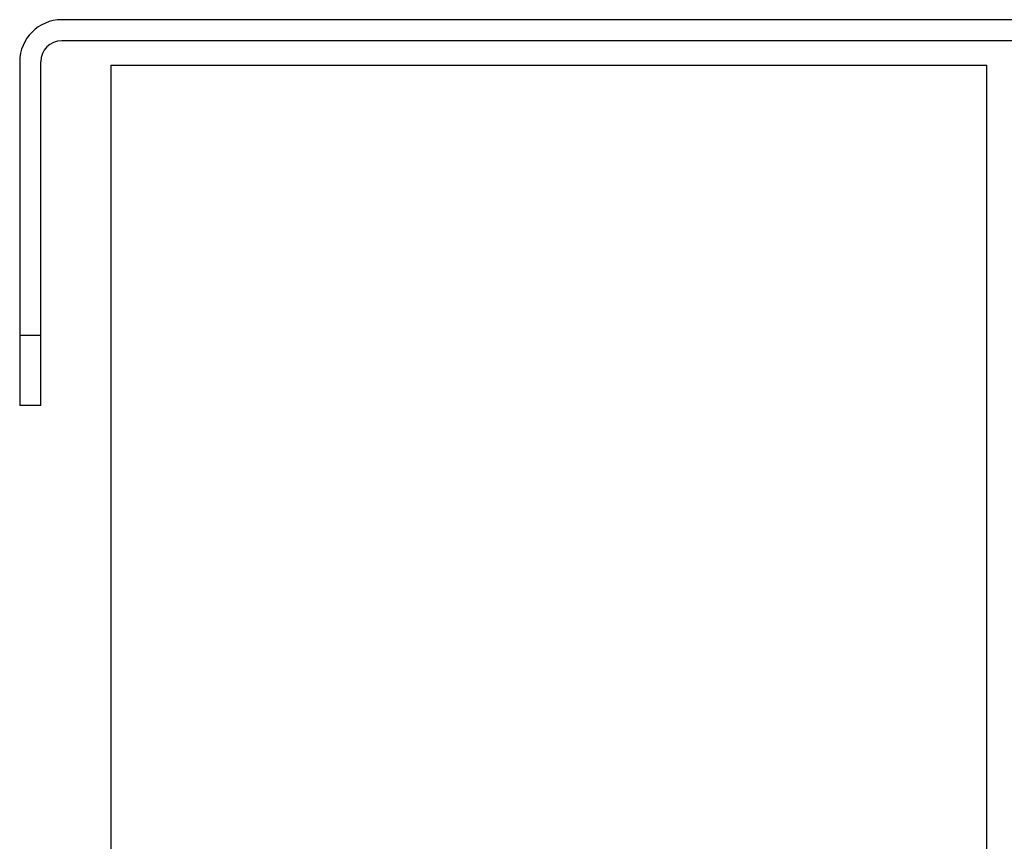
# Model space of a CAD drawing. Extents: x -1727 to 1181, y 8 to 1599.
# Tile 44 of 71: x -1168 to -1027, y 1482 to 1599. Entities that reach past the tile are written whole.
import ezdxf

# ---------------------------------------------------------------- set-up
doc = ezdxf.new("R2010")
doc.units = 0
doc.header["$LTSCALE"] = 65.395
doc.layers.get('0').update_dxf_attribs({"linetype": 'CONTINUOUS'})

msp = doc.modelspace()

# ---------------------------------------------------------------- linework, layer by layer
at = {"color": 7, "linetype": 'CONTINUOUS'}
for p, q in [((-1021.63, 1598.7), (-1161.63, 1598.7)), ((-1021.63, 1595.7), (-1161.63, 1595.7)), ((-1167.63, 1592.7), (-1167.63, 1543.7)), ((-1164.63, 1543.7), (-1164.63, 1592.7)), ((-1154.63, 1592.2), (-1154.63, 1268.2)), ((-1154.63, 1592.2), (-1029.63, 1592.2)), ((-1029.63, 1268.2), (-1029.63, 1592.2)), ((-1164.63, 1543.7), (-1167.63, 1543.7))]:
    msp.add_line(p, q, dxfattribs=at)
at = {"color": 9, "linetype": 'CONTINUOUS'}
msp.add_line((-1167.63, 1553.7), (-1164.63, 1553.7), dxfattribs=at)
at = {"color": 7, "linetype": 'CONTINUOUS'}
for radius in [6, 3]:
    msp.add_arc((-1161.63, 1592.7), radius, 90, 180, dxfattribs=at)

doc.saveas('drawing.dxf')
